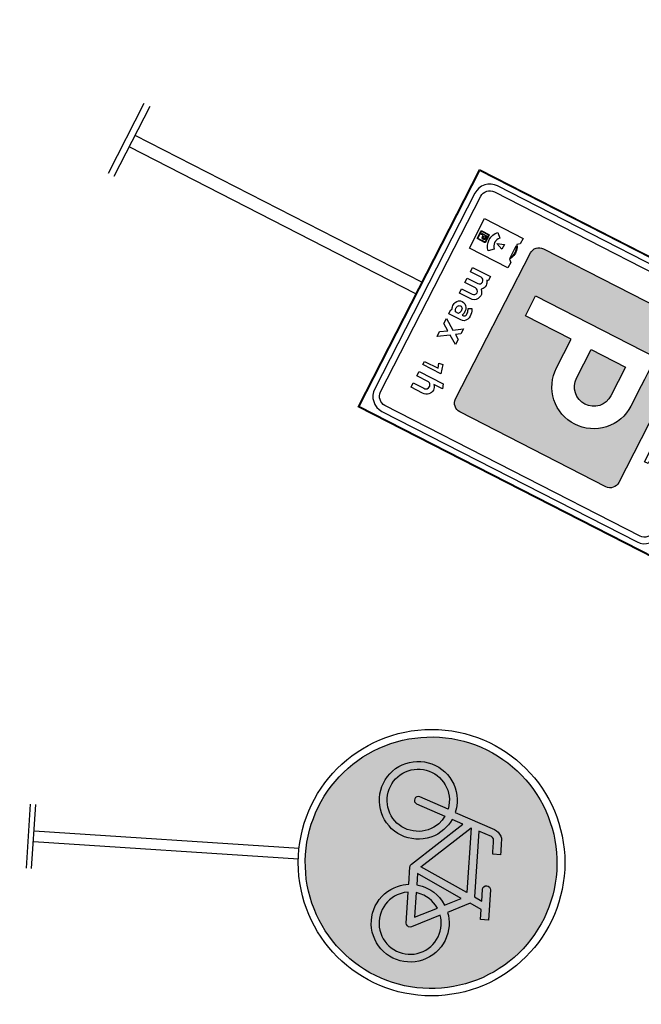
# Model space of a CAD drawing. Header units: metres. Extents: x 197071 to 197673, y 354832 to 355594.
# Tile 23 of 28: x 197071.36 to 197076.61, y 355566.74 to 355575.06. Entities that reach past the tile are written whole.
import ezdxf

# ---------------------------------------------------------------- set-up
doc = ezdxf.new("R2010")
doc.units = ezdxf.units.M
doc.layers.get('0').update_dxf_attribs({"lineweight": 25})

# ---------------------------------------------------------------- blocks, each defined once
blk = doc.blocks.new('G11')
h = blk.add_hatch(color=253)
h.paths.add_polyline_path([(1.9855, 0.0228), (1.9838, 0.046), (1.981, 0.0689), (1.9771, 0.0916), (1.9721, 0.114), (1.9659, 0.1363), (1.9586, 0.1583), (1.9502, 0.1801), (1.9407, 0.2015), (1.9303, 0.2222), (1.9189, 0.2423), (1.9066, 0.2618), (1.8933, 0.2806), (1.8791, 0.2988), (1.8639, 0.3164), (1.8478, 0.3333), (1.8309, 0.3494), (1.8133, 0.3646), (1.7951, 0.3788), (1.7763, 0.3921), (1.7568, 0.4044), (1.7367, 0.4158), (1.716, 0.4262), (1.6946, 0.4357), (1.6728, 0.4441), (1.6508, 0.4514), (1.6285, 0.4576), (1.6061, 0.4626), (1.5834, 0.4665), (1.5605, 0.4694), (1.5373, 0.471), (1.514, 0.4716), (1.4906, 0.471), (1.4675, 0.4694), (1.4446, 0.4665), (1.4219, 0.4626), (1.3994, 0.4576), (1.3772, 0.4514), (1.3551, 0.4441), (1.3333, 0.4357), (1.312, 0.4262), (1.2912, 0.4158), (1.2711, 0.4044), (1.2516, 0.3921), (1.2328, 0.3788), (1.2146, 0.3646), (1.197, 0.3494), (1.1801, 0.3333), (1.164, 0.3164), (1.1488, 0.2988), (1.1346, 0.2806), (1.1213, 0.2618), (1.109, 0.2423), (1.0976, 0.2222), (1.0872, 0.2015), (1.0778, 0.1801), (1.0694, 0.1583), (1.0621, 0.1363), (1.0559, 0.114), (1.0508, 0.0916), (1.0469, 0.0689), (1.0441, 0.046), (1.0424, 0.0228), (1.0418, -0.0005), (1.0424, -0.0239), (1.0441, -0.047), (1.0469, -0.0699), (1.0508, -0.0926), (1.0559, -0.1151), (1.0621, -0.1373), (1.0694, -0.1594), (1.0778, -0.1812), (1.0872, -0.2025), (1.0976, -0.2233), (1.109, -0.2434), (1.1213, -0.2629), (1.1346, -0.2817), (1.1488, -0.2999), (1.164, -0.3174), (1.1801, -0.3344), (1.197, -0.3505), (1.2146, -0.3657), (1.2328, -0.3799), (1.2516, -0.3932), (1.2711, -0.4055), (1.2912, -0.4169), (1.312, -0.4273), (1.3333, -0.4367), (1.3551, -0.4451), (1.3772, -0.4524), (1.3994, -0.4586), (1.4219, -0.4637), (1.4446, -0.4676), (1.4675, -0.4704), (1.4906, -0.4721), (1.514, -0.4727), (1.5373, -0.4721), (1.5605, -0.4704), (1.5834, -0.4676), (1.6061, -0.4637), (1.6285, -0.4586), (1.6508, -0.4524), (1.6728, -0.4451), (1.6946, -0.4367), (1.716, -0.4273), (1.7367, -0.4169), (1.7568, -0.4055), (1.7763, -0.3932), (1.7951, -0.3799), (1.8133, -0.3657), (1.8309, -0.3505), (1.8478, -0.3344), (1.8639, -0.3174), (1.8791, -0.2999), (1.8933, -0.2817), (1.9066, -0.2629), (1.9189, -0.2434), (1.9303, -0.2233), (1.9407, -0.2025), (1.9502, -0.1812), (1.9586, -0.1594), (1.9659, -0.1373), (1.9721, -0.1151), (1.9771, -0.0926), (1.981, -0.0699), (1.9838, -0.047), (1.9855, -0.0239), (1.9861, -0.0005)])
h.paths.add_polyline_path([(1.3376, 0.1376), (1.3291, 0.1491), (1.3217, 0.1614), (1.3156, 0.1744), (1.3107, 0.188), (1.3072, 0.2018), (1.3051, 0.2159), (1.3044, 0.2303), (1.3051, 0.2446), (1.3072, 0.2587), (1.3107, 0.2725), (1.3156, 0.2861), (1.3217, 0.2991), (1.3291, 0.3114), (1.3376, 0.3228), (1.3472, 0.3334), (1.3578, 0.3431), (1.3693, 0.3516), (1.3815, 0.3589), (1.3945, 0.3651), (1.4081, 0.37), (1.4219, 0.3735), (1.436, 0.3756), (1.4504, 0.3763), (1.4647, 0.3756), (1.4788, 0.3735), (1.4926, 0.37), (1.5062, 0.3651), (1.5193, 0.3589), (1.5315, 0.3516), (1.5429, 0.3431), (1.5535, 0.3334), (1.5632, 0.3228), (1.5717, 0.3114), (1.579, 0.2991), (1.5852, 0.2861), (1.5901, 0.2725), (1.5936, 0.2587), (1.5957, 0.2446), (1.5964, 0.2303), (1.5953, 0.212), (1.5919, 0.1941), (1.7433, 0.1392), (1.7509, 0.1355), (1.7576, 0.1304), (1.7633, 0.124), (1.7678, 0.1165), (1.7707, 0.1093), (1.7716, 0.1037), (1.7716, 0.1017), (1.7716, 0.0983), (1.7716, 0.0934), (1.7716, 0.087), (1.7716, 0.079), (1.7716, 0.0696), (1.7716, 0.0587), (1.7716, 0.0463), (1.7424, 0.0463), (1.7424, 0.0587), (1.7424, 0.0694), (1.7424, 0.0786), (1.7424, 0.0861), (1.7424, 0.0921), (1.7424, 0.0965), (1.7424, 0.0992), (1.7424, 0.1004), (1.7412, 0.1044), (1.7378, 0.1089), (1.7331, 0.112), (1.6842, 0.1296), (1.6842, -0.1176), (1.7131, -0.1316), (1.7131, -0.0877), (1.7143, -0.082), (1.7174, -0.0773), (1.7222, -0.0741), (1.7279, -0.0731), (1.7334, -0.0741), (1.7382, -0.0773), (1.7413, -0.082), (1.7424, -0.0877), (1.7424, -0.2009), (1.7131, -0.2009), (1.7131, -0.1638), (1.6695, -0.1429), (1.5877, -0.1824), (1.5915, -0.1944), (1.5942, -0.2067), (1.5958, -0.2192), (1.5964, -0.2319), (1.5957, -0.2464), (1.5936, -0.2606), (1.5901, -0.2745), (1.5852, -0.2881), (1.579, -0.3011), (1.5717, -0.3133), (1.5632, -0.3247), (1.5535, -0.3354), (1.5429, -0.345), (1.5315, -0.3535), (1.5193, -0.3608), (1.5062, -0.3669), (1.4926, -0.3717), (1.4788, -0.3752), (1.4647, -0.3772), (1.4504, -0.3779), (1.436, -0.3772), (1.4219, -0.3752), (1.4081, -0.3717), (1.3945, -0.3669), (1.3815, -0.3608), (1.3693, -0.3535), (1.3578, -0.345), (1.3472, -0.3354), (1.3376, -0.3247), (1.3291, -0.3133), (1.3217, -0.3011), (1.3156, -0.2881), (1.3107, -0.2745), (1.3072, -0.2606), (1.3051, -0.2465), (1.3044, -0.2321), (1.3051, -0.2177), (1.3072, -0.2036), (1.3107, -0.1898), (1.3156, -0.1762), (1.3217, -0.1633), (1.3291, -0.151), (1.3376, -0.1396), (1.3472, -0.1289), (1.3578, -0.1192), (1.3693, -0.1107), (1.3815, -0.1034), (1.3945, -0.0973), (1.4046, -0.0935), (1.4148, -0.0905), (1.4252, -0.0883), (1.4357, -0.0868), (1.4357, -0.0208), (1.4361, -0.0179), (1.4372, -0.0152), (1.4408, -0.0107), (1.6236, 0.1517), (1.582, 0.167), (1.5762, 0.1561), (1.5696, 0.1458), (1.5621, 0.1361), (1.5537, 0.127), (1.543, 0.1173), (1.5315, 0.1087), (1.5193, 0.1014), (1.5062, 0.0953), (1.4926, 0.0905), (1.4788, 0.087), (1.4647, 0.085), (1.4504, 0.0843), (1.436, 0.085), (1.4219, 0.087), (1.4081, 0.0905), (1.3945, 0.0953), (1.3815, 0.1014), (1.3693, 0.1087), (1.3578, 0.1172), (1.3472, 0.1269)], flags=16)
h.paths.add_polyline_path([(1.3599, 0.1561), (1.3532, 0.1653), (1.3473, 0.1751), (1.3425, 0.1855), (1.3386, 0.1964), (1.3358, 0.2074), (1.3342, 0.2187), (1.3336, 0.2303), (1.3342, 0.2418), (1.3358, 0.2531), (1.3386, 0.2642), (1.3425, 0.2751), (1.3473, 0.2855), (1.3532, 0.2953), (1.3599, 0.3044), (1.3677, 0.313), (1.3762, 0.3207), (1.3854, 0.3275), (1.3951, 0.3333), (1.4056, 0.3382), (1.4164, 0.342), (1.4275, 0.3448), (1.4388, 0.3465), (1.4504, 0.347), (1.4619, 0.3465), (1.4732, 0.3448), (1.4843, 0.342), (1.4951, 0.3382), (1.5056, 0.3333), (1.5153, 0.3275), (1.5245, 0.3207), (1.5329, 0.313), (1.5406, 0.3044), (1.5474, 0.2953), (1.5532, 0.2855), (1.5582, 0.2751), (1.5621, 0.2642), (1.5649, 0.2531), (1.5666, 0.2418), (1.5671, 0.2303), (1.5664, 0.2172), (1.5644, 0.2043), (1.4555, 0.244), (1.4498, 0.2447), (1.4443, 0.2434), (1.4398, 0.2401), (1.4368, 0.2352), (1.4357, 0.2295), (1.4371, 0.224), (1.4405, 0.2194), (1.4453, 0.2166), (1.5543, 0.1768), (1.5447, 0.1614), (1.5328, 0.1476), (1.5244, 0.1398), (1.5153, 0.133), (1.5056, 0.1272), (1.4951, 0.1223), (1.4843, 0.1185), (1.4732, 0.1157), (1.4619, 0.1141), (1.4504, 0.1135), (1.4388, 0.1141), (1.4275, 0.1158), (1.4164, 0.1186), (1.4056, 0.1225), (1.3952, 0.1273), (1.3854, 0.1331), (1.3762, 0.1398), (1.3677, 0.1476)], flags=0)
h.paths.add_polyline_path([(1.3677, -0.1495), (1.3762, -0.1418), (1.3854, -0.135), (1.3952, -0.1291), (1.4056, -0.1241), (1.4206, -0.119), (1.4357, -0.1161), (1.4357, -0.2328), (1.4371, -0.2383), (1.4407, -0.2428), (1.4456, -0.2458), (1.4511, -0.2467), (1.4566, -0.2454), (1.5611, -0.1952), (1.5638, -0.2042), (1.5656, -0.2133), (1.5668, -0.2226), (1.5671, -0.2319), (1.5666, -0.2434), (1.5649, -0.2547), (1.5621, -0.2658), (1.5582, -0.2767), (1.5532, -0.2871), (1.5474, -0.2969), (1.5406, -0.3061), (1.5329, -0.3146), (1.5245, -0.3224), (1.5153, -0.3291), (1.5056, -0.335), (1.4951, -0.3399), (1.4843, -0.3437), (1.4732, -0.3465), (1.4619, -0.3481), (1.4504, -0.3487), (1.4388, -0.3481), (1.4275, -0.3465), (1.4164, -0.3438), (1.4056, -0.34), (1.3952, -0.3351), (1.3854, -0.3292), (1.3762, -0.3224), (1.3677, -0.3146), (1.3599, -0.3061), (1.3532, -0.2969), (1.3473, -0.2871), (1.3425, -0.2767), (1.3386, -0.2658), (1.3358, -0.2548), (1.3342, -0.2435), (1.3336, -0.2321), (1.3342, -0.2206), (1.3358, -0.2093), (1.3386, -0.1983), (1.3425, -0.1874), (1.3473, -0.177), (1.3532, -0.1672), (1.3599, -0.1581)], flags=0)
h.paths.add_polyline_path([(1.4653, -0.0447), (1.6358, -0.1268), (1.5749, -0.1558), (1.5651, -0.1417), (1.5537, -0.1286), (1.543, -0.119), (1.5315, -0.1106), (1.5192, -0.1034), (1.5062, -0.0973), (1.4963, -0.0935), (1.4861, -0.0905), (1.4758, -0.0883), (1.4653, -0.0868)], flags=0)
h.paths.add_polyline_path([(1.4767, -0.0178), (1.6546, 0.1404), (1.6546, -0.1035)], flags=0)
h.paths.add_polyline_path([(1.4653, -0.1161), (1.4804, -0.1191), (1.4952, -0.1241), (1.5056, -0.1291), (1.5153, -0.135), (1.5244, -0.1418), (1.5328, -0.1495), (1.5412, -0.1588), (1.5486, -0.1686), (1.4653, -0.2087)], flags=0)
h = blk.add_hatch(color=0)
h.paths.add_polyline_path([(1.6842, 0.1296), (1.7331, 0.112), (1.7378, 0.1089), (1.7412, 0.1044), (1.7424, 0.1004), (1.7424, 0.0992), (1.7424, 0.0965), (1.7424, 0.0921), (1.7424, 0.0861), (1.7424, 0.0786), (1.7424, 0.0694), (1.7424, 0.0587), (1.7424, 0.0463), (1.7716, 0.0463), (1.7716, 0.0587), (1.7716, 0.0696), (1.7716, 0.079), (1.7716, 0.087), (1.7716, 0.0934), (1.7716, 0.0983), (1.7716, 0.1017), (1.7716, 0.1037), (1.7707, 0.1093), (1.7678, 0.1165), (1.7633, 0.124), (1.7576, 0.1304), (1.7509, 0.1355), (1.7433, 0.1392), (1.5919, 0.1941), (1.5953, 0.212), (1.5964, 0.2303), (1.5957, 0.2446), (1.5936, 0.2587), (1.5901, 0.2725), (1.5852, 0.2861), (1.579, 0.2991), (1.5717, 0.3114), (1.5632, 0.3228), (1.5535, 0.3334), (1.5429, 0.3431), (1.5315, 0.3516), (1.5193, 0.3589), (1.5062, 0.3651), (1.4926, 0.37), (1.4788, 0.3735), (1.4647, 0.3756), (1.4504, 0.3763), (1.436, 0.3756), (1.4219, 0.3735), (1.4081, 0.37), (1.3945, 0.3651), (1.3815, 0.3589), (1.3693, 0.3516), (1.3578, 0.3431), (1.3472, 0.3334), (1.3376, 0.3228), (1.3291, 0.3114), (1.3217, 0.2991), (1.3156, 0.2861), (1.3107, 0.2725), (1.3072, 0.2587), (1.3051, 0.2446), (1.3044, 0.2303), (1.3051, 0.2159), (1.3072, 0.2018), (1.3107, 0.188), (1.3156, 0.1744), (1.3217, 0.1614), (1.3291, 0.1491), (1.3376, 0.1376), (1.3472, 0.1269), (1.3578, 0.1172), (1.3693, 0.1087), (1.3815, 0.1014), (1.3945, 0.0953), (1.4081, 0.0905), (1.4219, 0.087), (1.436, 0.085), (1.4504, 0.0843), (1.4647, 0.085), (1.4788, 0.087), (1.4926, 0.0905), (1.5062, 0.0953), (1.5193, 0.1014), (1.5315, 0.1087), (1.543, 0.1173), (1.5537, 0.127), (1.5621, 0.1361), (1.5696, 0.1458), (1.5762, 0.1561), (1.582, 0.167), (1.6236, 0.1517), (1.4408, -0.0107), (1.4372, -0.0152), (1.4361, -0.0179), (1.4357, -0.0208), (1.4357, -0.0868), (1.4252, -0.0883), (1.4148, -0.0905), (1.4046, -0.0935), (1.3945, -0.0973), (1.3815, -0.1034), (1.3693, -0.1107), (1.3578, -0.1192), (1.3472, -0.1289), (1.3376, -0.1396), (1.3291, -0.151), (1.3217, -0.1633), (1.3156, -0.1762), (1.3107, -0.1898), (1.3072, -0.2036), (1.3051, -0.2177), (1.3044, -0.2321), (1.3051, -0.2465), (1.3072, -0.2606), (1.3107, -0.2745), (1.3156, -0.2881), (1.3217, -0.3011), (1.3291, -0.3133), (1.3376, -0.3247), (1.3472, -0.3354), (1.3578, -0.345), (1.3693, -0.3535), (1.3815, -0.3608), (1.3945, -0.3669), (1.4081, -0.3717), (1.4219, -0.3752), (1.436, -0.3772), (1.4504, -0.3779), (1.4647, -0.3772), (1.4788, -0.3752), (1.4926, -0.3717), (1.5062, -0.3669), (1.5193, -0.3608), (1.5315, -0.3535), (1.5429, -0.345), (1.5535, -0.3354), (1.5632, -0.3247), (1.5717, -0.3133), (1.579, -0.3011), (1.5852, -0.2881), (1.5901, -0.2745), (1.5936, -0.2606), (1.5957, -0.2464), (1.5964, -0.2319), (1.5958, -0.2192), (1.5942, -0.2067), (1.5915, -0.1944), (1.5877, -0.1824), (1.6695, -0.1429), (1.7131, -0.1638), (1.7131, -0.2009), (1.7424, -0.2009), (1.7424, -0.0877), (1.7413, -0.082), (1.7382, -0.0773), (1.7334, -0.0741), (1.7279, -0.0731), (1.7222, -0.0741), (1.7174, -0.0773), (1.7143, -0.082), (1.7131, -0.0877), (1.7131, -0.1316), (1.6842, -0.1176)])
h.paths.add_polyline_path([(1.4653, -0.1161), (1.4804, -0.1191), (1.4952, -0.1241), (1.5056, -0.1291), (1.5153, -0.135), (1.5244, -0.1418), (1.5328, -0.1495), (1.5412, -0.1588), (1.5486, -0.1686), (1.4653, -0.2087)], flags=16)
h.paths.add_polyline_path([(1.4357, -0.1161), (1.4357, -0.2328), (1.4371, -0.2383), (1.4407, -0.2428), (1.4456, -0.2458), (1.4511, -0.2467), (1.4566, -0.2454), (1.5611, -0.1952), (1.5638, -0.2042), (1.5656, -0.2133), (1.5668, -0.2226), (1.5671, -0.2319), (1.5666, -0.2434), (1.5649, -0.2547), (1.5621, -0.2658), (1.5582, -0.2767), (1.5532, -0.2871), (1.5474, -0.2969), (1.5406, -0.3061), (1.5329, -0.3146), (1.5245, -0.3224), (1.5153, -0.3291), (1.5056, -0.335), (1.4951, -0.3399), (1.4843, -0.3437), (1.4732, -0.3465), (1.4619, -0.3481), (1.4504, -0.3487), (1.4388, -0.3481), (1.4275, -0.3465), (1.4164, -0.3438), (1.4056, -0.34), (1.3952, -0.3351), (1.3854, -0.3292), (1.3762, -0.3224), (1.3677, -0.3146), (1.3599, -0.3061), (1.3532, -0.2969), (1.3473, -0.2871), (1.3425, -0.2767), (1.3386, -0.2658), (1.3358, -0.2548), (1.3342, -0.2435), (1.3336, -0.2321), (1.3342, -0.2206), (1.3358, -0.2093), (1.3386, -0.1983), (1.3425, -0.1874), (1.3473, -0.177), (1.3532, -0.1672), (1.3599, -0.1581), (1.3677, -0.1495), (1.3762, -0.1418), (1.3854, -0.135), (1.3952, -0.1291), (1.4056, -0.1241), (1.4206, -0.119)], flags=16)
h.paths.add_polyline_path([(1.4653, -0.0868), (1.4653, -0.0447), (1.6358, -0.1268), (1.5749, -0.1558), (1.5651, -0.1417), (1.5537, -0.1286), (1.543, -0.119), (1.5315, -0.1106), (1.5192, -0.1034), (1.5062, -0.0973), (1.4963, -0.0935), (1.4861, -0.0905), (1.4758, -0.0883)], flags=16)
h.paths.add_polyline_path([(1.4767, -0.0178), (1.6546, 0.1404), (1.6546, -0.1035)], flags=16)
h.paths.add_polyline_path([(1.4504, 0.1135), (1.4388, 0.1141), (1.4275, 0.1158), (1.4164, 0.1186), (1.4056, 0.1225), (1.3952, 0.1273), (1.3854, 0.1331), (1.3762, 0.1398), (1.3677, 0.1476), (1.3599, 0.1561), (1.3532, 0.1653), (1.3473, 0.1751), (1.3425, 0.1855), (1.3386, 0.1964), (1.3358, 0.2074), (1.3342, 0.2187), (1.3336, 0.2303), (1.3342, 0.2418), (1.3358, 0.2531), (1.3386, 0.2642), (1.3425, 0.2751), (1.3473, 0.2855), (1.3532, 0.2953), (1.3599, 0.3044), (1.3677, 0.313), (1.3762, 0.3207), (1.3854, 0.3275), (1.3951, 0.3333), (1.4056, 0.3382), (1.4164, 0.342), (1.4275, 0.3448), (1.4388, 0.3465), (1.4504, 0.347), (1.4619, 0.3465), (1.4732, 0.3448), (1.4843, 0.342), (1.4951, 0.3382), (1.5056, 0.3333), (1.5153, 0.3275), (1.5245, 0.3207), (1.5329, 0.313), (1.5406, 0.3044), (1.5474, 0.2953), (1.5532, 0.2855), (1.5582, 0.2751), (1.5621, 0.2642), (1.5649, 0.2531), (1.5666, 0.2418), (1.5671, 0.2303), (1.5664, 0.2172), (1.5644, 0.2043), (1.4555, 0.244), (1.4498, 0.2447), (1.4443, 0.2434), (1.4398, 0.2401), (1.4368, 0.2352), (1.4357, 0.2295), (1.4371, 0.224), (1.4405, 0.2194), (1.4453, 0.2166), (1.5543, 0.1768), (1.5447, 0.1614), (1.5328, 0.1476), (1.5244, 0.1398), (1.5153, 0.133), (1.5056, 0.1272), (1.4951, 0.1223), (1.4843, 0.1185), (1.4732, 0.1157), (1.4619, 0.1141)], flags=16)
at = {"color": 0}
for p, q in [((0, -0.12), (0, 0.12)), ((0.02, -0.12), (0.02, 0.12)), ((1.016, 0.02), (0.02, 0.02)), ((1.016, -0.02), (0.02, -0.02))]:
    blk.add_line(p, q, dxfattribs=at)
for points in [[(1.514, -0.4727), (1.4906, -0.4721), (1.4675, -0.4704), (1.4446, -0.4676), (1.4219, -0.4637), (1.3994, -0.4586), (1.3772, -0.4524), (1.3551, -0.4451), (1.3333, -0.4367), (1.312, -0.4273), (1.2912, -0.4169), (1.2711, -0.4055), (1.2516, -0.3932), (1.2328, -0.3799), (1.2146, -0.3657), (1.197, -0.3505), (1.1801, -0.3344), (1.164, -0.3174), (1.1488, -0.2999), (1.1346, -0.2817), (1.1213, -0.2629), (1.109, -0.2434), (1.0976, -0.2233), (1.0872, -0.2025), (1.0778, -0.1812), (1.0694, -0.1594), (1.0621, -0.1373), (1.0559, -0.1151), (1.0508, -0.0926), (1.0469, -0.0699), (1.0441, -0.047), (1.0424, -0.0239), (1.0418, -0.0005), (1.0424, 0.0228), (1.0441, 0.046), (1.0469, 0.0689), (1.0508, 0.0916), (1.0559, 0.114), (1.0621, 0.1363), (1.0694, 0.1583), (1.0778, 0.1801), (1.0872, 0.2015), (1.0976, 0.2222), (1.109, 0.2423), (1.1213, 0.2618), (1.1346, 0.2806), (1.1488, 0.2988), (1.164, 0.3164), (1.1801, 0.3333), (1.197, 0.3494), (1.2146, 0.3646), (1.2328, 0.3788), (1.2516, 0.3921), (1.2711, 0.4044), (1.2912, 0.4158), (1.312, 0.4262), (1.3333, 0.4357), (1.3551, 0.4441), (1.3772, 0.4514), (1.3994, 0.4576), (1.4219, 0.4626), (1.4446, 0.4665), (1.4675, 0.4694), (1.4906, 0.471), (1.514, 0.4716), (1.5373, 0.471), (1.5605, 0.4694), (1.5834, 0.4665), (1.6061, 0.4626), (1.6285, 0.4576), (1.6508, 0.4514), (1.6728, 0.4441), (1.6946, 0.4357), (1.716, 0.4262), (1.7367, 0.4158), (1.7568, 0.4044), (1.7763, 0.3921), (1.7951, 0.3788), (1.8133, 0.3646), (1.8309, 0.3494), (1.8478, 0.3333), (1.8639, 0.3164), (1.8791, 0.2988), (1.8933, 0.2806), (1.9066, 0.2618), (1.9189, 0.2423), (1.9303, 0.2222), (1.9407, 0.2015), (1.9502, 0.1801), (1.9586, 0.1583), (1.9659, 0.1363), (1.9721, 0.114), (1.9771, 0.0916), (1.981, 0.0689), (1.9838, 0.046), (1.9855, 0.0228), (1.9861, -0.0005), (1.9855, -0.0239), (1.9838, -0.047), (1.981, -0.0699), (1.9771, -0.0926), (1.9721, -0.1151), (1.9659, -0.1373), (1.9586, -0.1594), (1.9502, -0.1812), (1.9407, -0.2025), (1.9303, -0.2233), (1.9189, -0.2434), (1.9066, -0.2629), (1.8933, -0.2817), (1.8791, -0.2999), (1.8639, -0.3174), (1.8478, -0.3344), (1.8309, -0.3505), (1.8133, -0.3657), (1.7951, -0.3799), (1.7763, -0.3932), (1.7568, -0.4055), (1.7367, -0.4169), (1.716, -0.4273), (1.6946, -0.4367), (1.6728, -0.4451), (1.6508, -0.4524), (1.6285, -0.4586), (1.6061, -0.4637), (1.5834, -0.4676), (1.5605, -0.4704), (1.5373, -0.4721), (1.514, -0.4727)], [(1.4357, -0.0208), (1.4361, -0.0179), (1.4372, -0.0152), (1.4408, -0.0107), (1.6236, 0.1517), (1.582, 0.167), (1.5762, 0.1561), (1.5696, 0.1458), (1.5621, 0.1361), (1.5537, 0.127), (1.543, 0.1173), (1.5315, 0.1087), (1.5193, 0.1014), (1.5062, 0.0953), (1.4926, 0.0905), (1.4788, 0.087), (1.4647, 0.085), (1.4504, 0.0843), (1.436, 0.085), (1.4219, 0.087), (1.4081, 0.0905), (1.3945, 0.0953), (1.3815, 0.1014), (1.3693, 0.1087), (1.3578, 0.1172), (1.3472, 0.1269), (1.3376, 0.1376), (1.3291, 0.1491), (1.3217, 0.1614), (1.3156, 0.1744), (1.3107, 0.188), (1.3072, 0.2018), (1.3051, 0.2159), (1.3044, 0.2303), (1.3051, 0.2446), (1.3072, 0.2587), (1.3107, 0.2725), (1.3156, 0.2861), (1.3217, 0.2991), (1.3291, 0.3114), (1.3376, 0.3228), (1.3472, 0.3334), (1.3578, 0.3431), (1.3693, 0.3516), (1.3815, 0.3589), (1.3945, 0.3651), (1.4081, 0.37), (1.4219, 0.3735), (1.436, 0.3756), (1.4504, 0.3763), (1.4647, 0.3756), (1.4788, 0.3735), (1.4926, 0.37), (1.5062, 0.3651), (1.5193, 0.3589), (1.5315, 0.3516), (1.5429, 0.3431), (1.5535, 0.3334), (1.5632, 0.3228), (1.5717, 0.3114), (1.579, 0.2991), (1.5852, 0.2861), (1.5901, 0.2725), (1.5936, 0.2587), (1.5957, 0.2446), (1.5964, 0.2303), (1.5953, 0.212), (1.5919, 0.1941), (1.7433, 0.1392), (1.7509, 0.1355), (1.7576, 0.1304), (1.7633, 0.124), (1.7678, 0.1165), (1.7707, 0.1093), (1.7716, 0.1037), (1.7716, 0.1017), (1.7716, 0.0983), (1.7716, 0.0934), (1.7716, 0.087), (1.7716, 0.079), (1.7716, 0.0696), (1.7716, 0.0587), (1.7716, 0.0463), (1.7424, 0.0463), (1.7424, 0.0587), (1.7424, 0.0694), (1.7424, 0.0786), (1.7424, 0.0861), (1.7424, 0.0921), (1.7424, 0.0965), (1.7424, 0.0992), (1.7424, 0.1004), (1.7412, 0.1044), (1.7378, 0.1089), (1.7331, 0.112), (1.6842, 0.1296), (1.6842, -0.1176), (1.7131, -0.1316), (1.7131, -0.0877), (1.7143, -0.082), (1.7174, -0.0773), (1.7222, -0.0741), (1.7279, -0.0731), (1.7334, -0.0741), (1.7382, -0.0773), (1.7413, -0.082), (1.7424, -0.0877), (1.7424, -0.2009), (1.7131, -0.2009), (1.7131, -0.1638), (1.6695, -0.1429), (1.5877, -0.1824), (1.5915, -0.1944), (1.5942, -0.2067), (1.5958, -0.2192), (1.5964, -0.2319), (1.5957, -0.2464), (1.5936, -0.2606), (1.5901, -0.2745), (1.5852, -0.2881), (1.579, -0.3011), (1.5717, -0.3133), (1.5632, -0.3247), (1.5535, -0.3354), (1.5429, -0.345), (1.5315, -0.3535), (1.5193, -0.3608), (1.5062, -0.3669), (1.4926, -0.3717), (1.4788, -0.3752), (1.4647, -0.3772), (1.4504, -0.3779), (1.436, -0.3772), (1.4219, -0.3752), (1.4081, -0.3717), (1.3945, -0.3669), (1.3815, -0.3608), (1.3693, -0.3535), (1.3578, -0.345), (1.3472, -0.3354), (1.3376, -0.3247), (1.3291, -0.3133), (1.3217, -0.3011), (1.3156, -0.2881), (1.3107, -0.2745), (1.3072, -0.2606), (1.3051, -0.2465), (1.3044, -0.2321), (1.3051, -0.2177), (1.3072, -0.2036), (1.3107, -0.1898), (1.3156, -0.1762), (1.3217, -0.1633), (1.3291, -0.151), (1.3376, -0.1396), (1.3472, -0.1289), (1.3578, -0.1192), (1.3693, -0.1107), (1.3815, -0.1034), (1.3945, -0.0973), (1.4046, -0.0935), (1.4148, -0.0905), (1.4252, -0.0883), (1.4357, -0.0868), (1.4357, -0.0208)], [(1.5543, 0.1768), (1.5447, 0.1614), (1.5328, 0.1476), (1.5244, 0.1398), (1.5153, 0.133), (1.5056, 0.1272), (1.4951, 0.1223), (1.4843, 0.1185), (1.4732, 0.1157), (1.4619, 0.1141), (1.4504, 0.1135), (1.4388, 0.1141), (1.4275, 0.1158), (1.4164, 0.1186), (1.4056, 0.1225), (1.3952, 0.1273), (1.3854, 0.1331), (1.3762, 0.1398), (1.3677, 0.1476), (1.3599, 0.1561), (1.3532, 0.1653), (1.3473, 0.1751), (1.3425, 0.1855), (1.3386, 0.1964), (1.3358, 0.2074), (1.3342, 0.2187), (1.3336, 0.2303), (1.3342, 0.2418), (1.3358, 0.2531), (1.3386, 0.2642), (1.3425, 0.2751), (1.3473, 0.2855), (1.3532, 0.2953), (1.3599, 0.3044), (1.3677, 0.313), (1.3762, 0.3207), (1.3854, 0.3275), (1.3951, 0.3333), (1.4056, 0.3382), (1.4164, 0.342), (1.4275, 0.3448), (1.4388, 0.3465), (1.4504, 0.347), (1.4619, 0.3465), (1.4732, 0.3448), (1.4843, 0.342), (1.4951, 0.3382), (1.5056, 0.3333), (1.5153, 0.3275), (1.5245, 0.3207), (1.5329, 0.313), (1.5406, 0.3044), (1.5474, 0.2953), (1.5532, 0.2855), (1.5582, 0.2751), (1.5621, 0.2642), (1.5649, 0.2531), (1.5666, 0.2418), (1.5671, 0.2303), (1.5664, 0.2172), (1.5644, 0.2043), (1.4555, 0.244), (1.4498, 0.2447), (1.4443, 0.2434), (1.4398, 0.2401), (1.4368, 0.2352), (1.4357, 0.2295), (1.4371, 0.224), (1.4405, 0.2194), (1.4453, 0.2166), (1.5543, 0.1768)], [(1.6546, -0.1035), (1.4767, -0.0178), (1.6546, 0.1404), (1.6546, -0.1035)], [(1.4653, -0.0868), (1.4758, -0.0883), (1.4861, -0.0905), (1.4963, -0.0935), (1.5062, -0.0973), (1.5192, -0.1034), (1.5315, -0.1106), (1.543, -0.119), (1.5537, -0.1286), (1.5651, -0.1417), (1.5749, -0.1558), (1.6358, -0.1268), (1.4653, -0.0447), (1.4653, -0.0868)], [(1.4357, -0.1161), (1.4206, -0.119), (1.4056, -0.1241), (1.3952, -0.1291), (1.3854, -0.135), (1.3762, -0.1418), (1.3677, -0.1495), (1.3599, -0.1581), (1.3532, -0.1672), (1.3473, -0.177), (1.3425, -0.1874), (1.3386, -0.1983), (1.3358, -0.2093), (1.3342, -0.2206), (1.3336, -0.2321), (1.3342, -0.2435), (1.3358, -0.2548), (1.3386, -0.2658), (1.3425, -0.2767), (1.3473, -0.2871), (1.3532, -0.2969), (1.3599, -0.3061), (1.3677, -0.3146), (1.3762, -0.3224), (1.3854, -0.3292), (1.3952, -0.3351), (1.4056, -0.34), (1.4164, -0.3438), (1.4275, -0.3465), (1.4388, -0.3481), (1.4504, -0.3487), (1.4619, -0.3481), (1.4732, -0.3465), (1.4843, -0.3437), (1.4951, -0.3399), (1.5056, -0.335), (1.5153, -0.3291), (1.5245, -0.3224), (1.5329, -0.3146), (1.5406, -0.3061), (1.5474, -0.2969), (1.5532, -0.2871), (1.5582, -0.2767), (1.5621, -0.2658), (1.5649, -0.2547), (1.5666, -0.2434), (1.5671, -0.2319), (1.5668, -0.2226), (1.5656, -0.2133), (1.5638, -0.2042), (1.5611, -0.1952), (1.4566, -0.2454), (1.4511, -0.2467), (1.4456, -0.2458), (1.4407, -0.2428), (1.4371, -0.2383), (1.4357, -0.2328), (1.4357, -0.1161)], [(1.4653, -0.2087), (1.5486, -0.1686), (1.5412, -0.1588), (1.5328, -0.1495), (1.5244, -0.1418), (1.5153, -0.135), (1.5056, -0.1291), (1.4952, -0.1241), (1.4804, -0.1191), (1.4653, -0.1161), (1.4653, -0.2087)]]:
    blk.add_lwpolyline(points, close=True, dxfattribs=at)
blk.add_circle((1.5156, 0), 0.5, dxfattribs=at)
blk = doc.blocks.new('E10')
h = blk.add_hatch()
h.set_pattern_fill('LINE', color=0, scale=0.05, style=0)
h.paths.add_polyline_path([(1.2186, 0.1785), (1.0862, 0.1785), (1.0862, 0.2797), (1.2186, 0.2797), (1.2186, 0.2611), (1.2108, 0.2544), (1.2151, 0.2463), (1.2177, 0.2379), (1.2186, 0.2291), (1.2177, 0.2203), (1.2151, 0.2118), (1.2108, 0.2038), (1.2186, 0.197)])
h.paths.add_polyline_path([(1.1415, 0.1972), (1.1359, 0.204), (1.1317, 0.2118), (1.1291, 0.2202), (1.1283, 0.2291), (1.1291, 0.2379), (1.1317, 0.2464), (1.1359, 0.2542), (1.1415, 0.2609), (1.1549, 0.2476), (1.1517, 0.2436), (1.1492, 0.2391), (1.1477, 0.2341), (1.1472, 0.2291), (1.1477, 0.224), (1.1492, 0.2191), (1.1517, 0.2145), (1.1549, 0.2105)], flags=16)
h.paths.add_polyline_path([(1.1549, 0.2291), (1.1764, 0.2373), (1.1764, 0.2209)], flags=16)
h.paths.add_polyline_path([(1.0942, 0.2408), (1.0943, 0.2416), (1.0948, 0.2423), (1.0955, 0.2428), (1.0962, 0.2429), (1.1198, 0.2429), (1.1206, 0.2428), (1.1213, 0.2423), (1.1217, 0.2416), (1.1218, 0.2408), (1.1218, 0.2173), (1.1217, 0.2165), (1.1213, 0.2158), (1.1206, 0.2154), (1.1198, 0.2152), (1.0962, 0.2152), (1.0955, 0.2154), (1.0948, 0.2158), (1.0943, 0.2165), (1.0942, 0.2173)], flags=16)
h = blk.add_hatch(color=253)
h.paths.add_polyline_path([(1.8195, 0.2503), (1.8189, 0.256), (1.8173, 0.2615), (1.8146, 0.2666), (1.8109, 0.2711), (1.8064, 0.2747), (1.8013, 0.2774), (1.7958, 0.2791), (1.79, 0.2797), (1.2886, 0.2797), (1.2829, 0.2791), (1.2774, 0.2774), (1.2723, 0.2747), (1.2678, 0.2711), (1.2641, 0.2666), (1.2614, 0.2615), (1.2597, 0.256), (1.2592, 0.2503), (1.2592, -0.2512), (1.2597, -0.2569), (1.2614, -0.2625), (1.2641, -0.2676), (1.2678, -0.272), (1.2723, -0.2757), (1.2774, -0.2784), (1.2829, -0.2801), (1.2886, -0.2807), (1.79, -0.2807), (1.7958, -0.2801), (1.8013, -0.2784), (1.8064, -0.2757), (1.8109, -0.272), (1.8146, -0.2676), (1.8173, -0.2625), (1.8189, -0.2569), (1.8195, -0.2512)])
h.paths.add_polyline_path([(1.7458, 0.1409), (1.7458, 0.1233), (1.7458, 0.1047), (1.7458, 0.0852), (1.7458, 0.0647), (1.7458, 0.0434), (1.7458, 0.0211), (1.7458, -0.0021), (1.7458, -0.0262), (1.7452, -0.0388), (1.7434, -0.0512), (1.7403, -0.0633), (1.7361, -0.0752), (1.7307, -0.0866), (1.7243, -0.0973), (1.7168, -0.1073), (1.7083, -0.1166), (1.699, -0.1251), (1.689, -0.1325), (1.6783, -0.1389), (1.6669, -0.1442), (1.6551, -0.1485), (1.643, -0.1515), (1.6307, -0.1533), (1.6181, -0.1539), (1.6055, -0.1533), (1.5931, -0.1515), (1.581, -0.1485), (1.5691, -0.1442), (1.5577, -0.1389), (1.547, -0.1325), (1.537, -0.1251), (1.5277, -0.1166), (1.5192, -0.1073), (1.5117, -0.0973), (1.5053, -0.0866), (1.4999, -0.0752), (1.4956, -0.0633), (1.4926, -0.0512), (1.4908, -0.0388), (1.4902, -0.0262), (1.4902, 0.0721), (1.3329, 0.0721), (1.3329, 0.1409)], flags=16)
h.paths.add_polyline_path([(1.6771, 0.0721), (1.6771, -0.0262), (1.676, -0.0377), (1.6726, -0.0488), (1.6671, -0.059), (1.6598, -0.0679), (1.6508, -0.0752), (1.6405, -0.0807), (1.6295, -0.0841), (1.618, -0.0852), (1.6066, -0.0841), (1.5955, -0.0807), (1.5853, -0.0752), (1.5764, -0.0679), (1.569, -0.059), (1.5636, -0.0488), (1.5602, -0.0377), (1.5591, -0.0262), (1.5591, 0.0721)], flags=0)
at = {"color": 0}
for p, q in [((0, -0.12), (0, 0.12)), ((0.02, -0.12), (0.02, 0.12)), ((1.0046, 0.02), (0.02, 0.02)), ((1.0046, -0.02), (0.02, -0.02))]:
    blk.add_line(p, q, dxfattribs=at)
for points in [[(1.0046, -0.408), (1.0046, 0.407), (2.0232, 0.407), (2.0232, -0.408), (1.0046, -0.408)], [(1.0067, -0.4059), (1.0067, 0.4049), (2.0211, 0.4049), (2.0211, -0.4059), (1.0067, -0.4059)], [(1.952, -0.3875), (1.9618, -0.3866), (1.9714, -0.3837), (1.9802, -0.379), (1.988, -0.3726), (1.9943, -0.3649), (1.999, -0.3561), (2.0019, -0.3465), (2.0029, -0.3366), (2.0029, 0.3357), (2.0019, 0.3456), (1.999, 0.3551), (1.9943, 0.3639), (1.988, 0.3717), (1.9802, 0.378), (1.9714, 0.3827), (1.9618, 0.3856), (1.952, 0.3866), (1.0759, 0.3866), (1.066, 0.3856), (1.0565, 0.3827), (1.0476, 0.378), (1.0399, 0.3717), (1.0335, 0.3639), (1.0288, 0.3551), (1.0259, 0.3456), (1.025, 0.3357), (1.025, -0.3366), (1.0259, -0.3465), (1.0288, -0.3561), (1.0335, -0.3649), (1.0399, -0.3726), (1.0476, -0.379), (1.0565, -0.3837), (1.066, -0.3866), (1.0759, -0.3875), (1.952, -0.3875)], [(1.0453, 0.3357), (1.0459, 0.3416), (1.0477, 0.3474), (1.0505, 0.3527), (1.0543, 0.3573), (1.0589, 0.3611), (1.0642, 0.3639), (1.0699, 0.3656), (1.0759, 0.3662), (1.952, 0.3662), (1.9579, 0.3656), (1.9636, 0.3639), (1.9689, 0.3611), (1.9735, 0.3573), (1.9774, 0.3527), (1.9802, 0.3474), (1.9819, 0.3416), (1.9825, 0.3357), (1.9825, -0.3366), (1.9819, -0.3426), (1.9802, -0.3483), (1.9774, -0.3536), (1.9735, -0.3582), (1.9689, -0.362), (1.9636, -0.3648), (1.9579, -0.3666), (1.952, -0.3672), (1.0759, -0.3672), (1.0699, -0.3666), (1.0642, -0.3648), (1.0589, -0.362), (1.0543, -0.3582), (1.0505, -0.3536), (1.0477, -0.3483), (1.0459, -0.3426), (1.0453, -0.3366), (1.0453, 0.3357)], [(1.2186, 0.1785), (1.0862, 0.1785), (1.0862, 0.2797), (1.2186, 0.2797), (1.2186, 0.2611), (1.2108, 0.2544), (1.2151, 0.2463), (1.2177, 0.2379), (1.2186, 0.2291), (1.2177, 0.2203), (1.2151, 0.2118), (1.2108, 0.2038), (1.2186, 0.197), (1.2186, 0.1785)], [(1.2592, 0.2503), (1.2597, 0.256), (1.2614, 0.2615), (1.2641, 0.2666), (1.2678, 0.2711), (1.2723, 0.2747), (1.2774, 0.2774), (1.2829, 0.2791), (1.2886, 0.2797), (1.79, 0.2797), (1.7958, 0.2791), (1.8013, 0.2774), (1.8064, 0.2747), (1.8109, 0.2711), (1.8146, 0.2666), (1.8173, 0.2615), (1.8189, 0.256), (1.8195, 0.2503), (1.8195, -0.2512), (1.8189, -0.2569), (1.8173, -0.2625), (1.8146, -0.2676), (1.8109, -0.272), (1.8064, -0.2757), (1.8013, -0.2784), (1.7958, -0.2801), (1.79, -0.2807), (1.2886, -0.2807), (1.2829, -0.2801), (1.2774, -0.2784), (1.2723, -0.2757), (1.2678, -0.272), (1.2641, -0.2676), (1.2614, -0.2625), (1.2597, -0.2569), (1.2592, -0.2512), (1.2592, 0.2503)], [(1.0942, 0.2408), (1.0943, 0.2416), (1.0948, 0.2423), (1.0955, 0.2428), (1.0962, 0.2429), (1.1198, 0.2429), (1.1206, 0.2428), (1.1213, 0.2423), (1.1217, 0.2416), (1.1218, 0.2408), (1.1218, 0.2173), (1.1217, 0.2165), (1.1213, 0.2158), (1.1206, 0.2154), (1.1198, 0.2152), (1.0962, 0.2152), (1.0955, 0.2154), (1.0948, 0.2158), (1.0943, 0.2165), (1.0942, 0.2173), (1.0942, 0.2408)], [(1.0958, 0.2408), (1.0958, 0.241), (1.0959, 0.2412), (1.0962, 0.2413), (1.1198, 0.2413), (1.1199, 0.2413), (1.1201, 0.2412), (1.1202, 0.2411), (1.1203, 0.2408), (1.1203, 0.2173), (1.1202, 0.2172), (1.1201, 0.217), (1.1199, 0.2169), (1.1198, 0.2169), (1.0962, 0.2169), (1.0959, 0.217), (1.0958, 0.2172), (1.0958, 0.2173), (1.0958, 0.2408)], [(1.1415, 0.1972), (1.1359, 0.204), (1.1317, 0.2118), (1.1291, 0.2202), (1.1283, 0.2291), (1.1291, 0.2379), (1.1317, 0.2464), (1.1359, 0.2542), (1.1415, 0.2609), (1.1549, 0.2476), (1.1517, 0.2436), (1.1492, 0.2391), (1.1477, 0.2341), (1.1472, 0.2291), (1.1477, 0.224), (1.1492, 0.2191), (1.1517, 0.2145), (1.1549, 0.2105), (1.1415, 0.1972)], [(1.2108, 0.2497), (1.2128, 0.2454), (1.2153, 0.2374), (1.2161, 0.2291), (1.2153, 0.2208), (1.2128, 0.2128), (1.2108, 0.2085), (1.2108, 0.2497)], [(1.1177, 0.2356), (1.1177, 0.2278), (1.1172, 0.2255), (1.116, 0.2235), (1.114, 0.2223), (1.1116, 0.2219), (1.1094, 0.2223), (1.1075, 0.2235), (1.1062, 0.2255), (1.1057, 0.2278), (1.1057, 0.2324), (1.0984, 0.2324), (1.0984, 0.2356), (1.1177, 0.2356)], [(1.1145, 0.2278), (1.1143, 0.2268), (1.1137, 0.2259), (1.1128, 0.2253), (1.1117, 0.2251), (1.1107, 0.2253), (1.1097, 0.2259), (1.1091, 0.2268), (1.1089, 0.2278), (1.1089, 0.2324), (1.1145, 0.2324), (1.1145, 0.2278)], [(1.1549, 0.2291), (1.1764, 0.2373), (1.1764, 0.2209), (1.1549, 0.2291)], [(1.9418, 0.0927), (1.9266, 0.0927), (1.8737, 0.1411), (1.8737, 0.0927), (1.8603, 0.0927), (1.8603, 0.1578), (1.8756, 0.1578), (1.9283, 0.1093), (1.9283, 0.1556), (1.9418, 0.1556), (1.9418, 0.0927)], [(1.183, 0.1158), (1.1778, 0.1158), (1.1788, 0.1147), (1.1798, 0.1134), (1.1811, 0.1111), (1.1824, 0.1078), (1.1834, 0.104), (1.1837, 0.1), (1.1832, 0.0953), (1.1817, 0.0909), (1.1797, 0.0874), (1.1778, 0.0851), (1.1765, 0.0837), (1.1754, 0.0826), (1.1765, 0.0816), (1.178, 0.0801), (1.1802, 0.0772), (1.1822, 0.0734), (1.1833, 0.0694), (1.1837, 0.0647), (1.1828, 0.0589), (1.1804, 0.0531), (1.1765, 0.0483), (1.1716, 0.0448), (1.1658, 0.0429), (1.159, 0.0422), (1.1218, 0.0422), (1.1218, 0.0569), (1.1584, 0.0569), (1.1625, 0.0579), (1.1661, 0.0602), (1.1684, 0.0637), (1.1693, 0.0679), (1.1684, 0.0721), (1.166, 0.0756), (1.1623, 0.078), (1.158, 0.079), (1.1218, 0.079), (1.1218, 0.0937), (1.1586, 0.0937), (1.1626, 0.0945), (1.1661, 0.0968), (1.1685, 0.1002), (1.1694, 0.1043), (1.1687, 0.1086), (1.1664, 0.1124), (1.1628, 0.1149), (1.1586, 0.1158), (1.1218, 0.1158), (1.1218, 0.1306), (1.183, 0.1306), (1.183, 0.1158)], [(1.7458, 0.1409), (1.7458, 0.1233), (1.7458, 0.1047), (1.7458, 0.0852), (1.7458, 0.0647), (1.7458, 0.0434), (1.7458, 0.0211), (1.7458, -0.0021), (1.7458, -0.0262), (1.7452, -0.0388), (1.7434, -0.0512), (1.7403, -0.0633), (1.7361, -0.0752), (1.7307, -0.0866), (1.7243, -0.0973), (1.7168, -0.1073), (1.7083, -0.1166), (1.699, -0.1251), (1.689, -0.1325), (1.6783, -0.1389), (1.6669, -0.1442), (1.6551, -0.1485), (1.643, -0.1515), (1.6307, -0.1533), (1.6181, -0.1539), (1.6055, -0.1533), (1.5931, -0.1515), (1.581, -0.1485), (1.5691, -0.1442), (1.5577, -0.1389), (1.547, -0.1325), (1.537, -0.1251), (1.5277, -0.1166), (1.5192, -0.1073), (1.5117, -0.0973), (1.5053, -0.0866), (1.4999, -0.0752), (1.4956, -0.0633), (1.4926, -0.0512), (1.4908, -0.0388), (1.4902, -0.0262), (1.4902, 0.0721), (1.3329, 0.0721), (1.3329, 0.1409), (1.7458, 0.1409)], [(1.6771, -0.0262), (1.676, -0.0377), (1.6726, -0.0488), (1.6671, -0.059), (1.6598, -0.0679), (1.6508, -0.0752), (1.6405, -0.0807), (1.6295, -0.0841), (1.618, -0.0852), (1.6066, -0.0841), (1.5955, -0.0807), (1.5853, -0.0752), (1.5764, -0.0679), (1.569, -0.059), (1.5636, -0.0488), (1.5602, -0.0377), (1.5591, -0.0262), (1.5591, 0.0721), (1.6771, 0.0721), (1.6771, -0.0262)], [(1.8593, 0.0417), (1.86, 0.0483), (1.8625, 0.0558), (1.8647, 0.0599), (1.8678, 0.0639), (1.8717, 0.0675), (1.8765, 0.0704), (1.888, 0.0745), (1.8945, 0.0755), (1.9013, 0.0756), (1.9145, 0.074), (1.9203, 0.0724), (1.9253, 0.0703), (1.9333, 0.0643), (1.9364, 0.0606), (1.9388, 0.0567), (1.9415, 0.0492), (1.9424, 0.0422), (1.9418, 0.0355), (1.9393, 0.0282), (1.937, 0.0241), (1.9338, 0.0201), (1.9252, 0.0134), (1.9138, 0.0094), (1.9073, 0.0084), (1.9006, 0.0082), (1.8875, 0.0097), (1.8764, 0.0134), (1.8719, 0.0161), (1.868, 0.0195), (1.8648, 0.0235), (1.8626, 0.0276), (1.86, 0.0351), (1.8593, 0.0417)], [(1.8726, 0.0418), (1.8732, 0.0467), (1.8751, 0.0516), (1.8787, 0.0561), (1.8841, 0.0597), (1.8916, 0.0619), (1.901, 0.0625), (1.9105, 0.0615), (1.9145, 0.0606), (1.9178, 0.0595), (1.9228, 0.0563), (1.9264, 0.0519), (1.9284, 0.0471), (1.929, 0.0424), (1.9285, 0.0374), (1.9265, 0.0325), (1.9232, 0.0281), (1.9181, 0.0245), (1.9146, 0.0231), (1.9102, 0.022), (1.9005, 0.0214), (1.8912, 0.0224), (1.8839, 0.0244), (1.8786, 0.0276), (1.875, 0.0322), (1.8731, 0.0371), (1.8726, 0.0418)], [(1.1628, -0.0285), (1.1217, -0.0285), (1.1216, -0.0141), (1.1249, -0.014), (1.1243, -0.0125), (1.1236, -0.0108), (1.1227, -0.0081), (1.1218, -0.0046), (1.1211, -0.0007), (1.121, 0.0031), (1.1216, 0.0069), (1.1232, 0.0111), (1.1261, 0.0157), (1.1304, 0.0197), (1.1355, 0.0222), (1.141, 0.0231), (1.1464, 0.0224), (1.1515, 0.0204), (1.1559, 0.0171), (1.1595, 0.0124), (1.1619, 0.0063), (1.1627, -0.0002), (1.1623, -0.006), (1.1613, -0.0101), (1.1604, -0.0124), (1.1598, -0.0142), (1.1628, -0.0142), (1.165, -0.0139), (1.1671, -0.0129), (1.169, -0.0114), (1.1702, -0.0095), (1.1709, -0.007), (1.1712, -0.0038), (1.171, -0.0002), (1.1704, 0.0032), (1.1694, 0.0066), (1.1683, 0.0093), (1.1674, 0.011), (1.1667, 0.0125), (1.1766, 0.0178), (1.1774, 0.0164), (1.1785, 0.0143), (1.1803, 0.0103), (1.182, 0.0053), (1.1831, 0.0001), (1.1834, -0.0054), (1.1828, -0.0112), (1.1811, -0.0172), (1.1776, -0.0227), (1.173, -0.0264), (1.1682, -0.028), (1.1628, -0.0285)], [(1.1477, -0.0141), (1.1374, -0.0141), (1.1367, -0.0131), (1.136, -0.012), (1.1351, -0.01), (1.1341, -0.0073), (1.1335, -0.0041), (1.1334, -0.001), (1.134, 0.0017), (1.1351, 0.0043), (1.1368, 0.0064), (1.1386, 0.0079), (1.1406, 0.0086), (1.1427, 0.0088), (1.1447, 0.0086), (1.1466, 0.0079), (1.1485, 0.0065), (1.1501, 0.0044), (1.1512, 0.0018), (1.1516, -0.0013), (1.1515, -0.0044), (1.1509, -0.0073), (1.15, -0.0099), (1.1491, -0.0118), (1.1483, -0.013), (1.1477, -0.0141)], [(1.9418, -0.0779), (1.8602, -0.0779), (1.8602, -0.0645), (1.9178, -0.026), (1.8602, -0.026), (1.8602, -0.0126), (1.9418, -0.0126), (1.9418, -0.0266), (1.8855, -0.0645), (1.9418, -0.0645), (1.9418, -0.0779)], [(1.1828, -0.1029), (1.1556, -0.0849), (1.1216, -0.1072), (1.1216, -0.0898), (1.1423, -0.0764), (1.1216, -0.0627), (1.1216, -0.045), (1.1556, -0.0675), (1.1828, -0.0495), (1.1828, -0.0667), (1.1689, -0.0764), (1.1828, -0.0857), (1.1828, -0.1029)], [(1.9418, -0.1576), (1.9283, -0.1576), (1.9283, -0.112), (1.91, -0.112), (1.91, -0.138), (1.8968, -0.138), (1.8968, -0.112), (1.8732, -0.112), (1.8732, -0.1588), (1.8602, -0.1588), (1.8602, -0.0987), (1.9418, -0.0987), (1.9418, -0.1576)], [(1.1217, -0.2814), (1.1217, -0.2666), (1.1529, -0.2666), (1.1575, -0.2665), (1.161, -0.2662), (1.1641, -0.2651), (1.1676, -0.2627), (1.1702, -0.2587), (1.1706, -0.2524), (1.1698, -0.249), (1.168, -0.2462), (1.1651, -0.2439), (1.1613, -0.2422), (1.1217, -0.2422), (1.1217, -0.2273), (1.2039, -0.2273), (1.2095, -0.2422), (1.1796, -0.2422), (1.1824, -0.2459), (1.1845, -0.2498), (1.1857, -0.2539), (1.1862, -0.2583), (1.1859, -0.2627), (1.1846, -0.2668), (1.1824, -0.2707), (1.1794, -0.2743), (1.1756, -0.2774), (1.1713, -0.2796), (1.1665, -0.281), (1.1611, -0.2814), (1.1217, -0.2814)]]:
    blk.add_lwpolyline(points, close=True, dxfattribs=at)
blk.add_lwpolyline([(1.1685, -0.1922), (1.1637, -0.1772), (1.176, -0.175), (1.1834, -0.2036), (1.1834, -0.2036), (1.1217, -0.2036), (1.1217, -0.1924), (1.1685, -0.1922)], dxfattribs=at)

msp = doc.modelspace()

# ---------------------------------------------------------------- block references
at = {"color": 252}
for name, p, xscale, yscale, zscale, rotation in [('E10', (197072.2593, 355574.0587), 2.761833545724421, 2.761833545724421, 2.761833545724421, 332.8873624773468), ('G11', (197071.4326, 355568.1646), 2.25, 2.25, 2.25, 356.2390529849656)]:
    msp.add_blockref(name, p, dxfattribs=dict(at, xscale=xscale, yscale=yscale, zscale=zscale, rotation=rotation))

doc.saveas('drawing.dxf')
